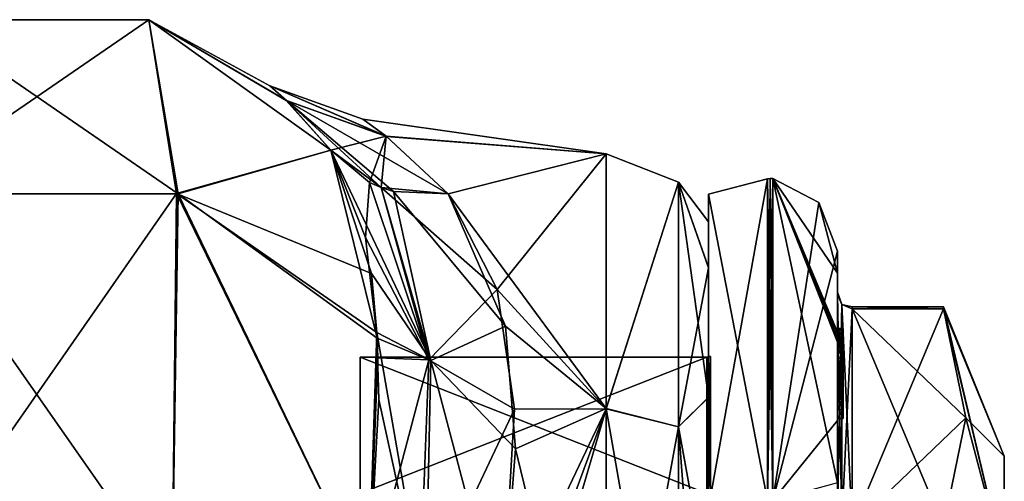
# Model space of a CAD drawing. Extents: x -23 to 1160, y -1799 to -1.
# Tile 216 of 216: x 1126 to 1160, y -16 to -1. Entities that reach past the tile are written whole.
import ezdxf

# ---------------------------------------------------------------- set-up
doc = ezdxf.new("R2010")
doc.units = 0
doc.header["$LTSCALE"] = 72.282644
for name, color, linetype in [('1751', 7, 'CONTINUOUS'), ('1752', 7, 'CONTINUOUS'), ('1754', 7, 'CONTINUOUS'), ('1757', 7, 'CONTINUOUS'), ('1758', 7, 'CONTINUOUS'), ('1759', 7, 'CONTINUOUS'), ('1802', 7, 'CONTINUOUS'), ('1803', 7, 'CONTINUOUS'), ('1804', 7, 'CONTINUOUS'), ('2585', 7, 'CONTINUOUS'), ('2590', 7, 'CONTINUOUS'), ('2591', 7, 'CONTINUOUS'), ('2592', 7, 'CONTINUOUS'), ('2593', 7, 'CONTINUOUS'), ('2594', 7, 'CONTINUOUS'), ('2595', 7, 'CONTINUOUS'), ('2596', 7, 'CONTINUOUS'), ('2597', 7, 'CONTINUOUS'), ('2598', 7, 'CONTINUOUS'), ('2599', 7, 'CONTINUOUS'), ('2600', 7, 'CONTINUOUS'), ('2603', 7, 'CONTINUOUS'), ('2604', 7, 'CONTINUOUS'), ('2605', 7, 'CONTINUOUS'), ('2606', 7, 'CONTINUOUS'), ('2608', 7, 'CONTINUOUS'), ('2662', 7, 'CONTINUOUS'), ('2663', 7, 'CONTINUOUS'), ('2664', 7, 'CONTINUOUS'), ('2665', 7, 'CONTINUOUS'), ('2666', 7, 'CONTINUOUS'), ('2667', 7, 'CONTINUOUS'), ('2668', 7, 'CONTINUOUS'), ('2669', 7, 'CONTINUOUS'), ('2671', 7, 'CONTINUOUS'), ('2672', 7, 'CONTINUOUS'), ('2678', 7, 'CONTINUOUS'), ('2679', 7, 'CONTINUOUS'), ('2680', 7, 'CONTINUOUS'), ('2681', 7, 'CONTINUOUS'), ('2682', 7, 'CONTINUOUS'), ('2683', 7, 'CONTINUOUS'), ('2684', 7, 'CONTINUOUS'), ('2767', 7, 'CONTINUOUS'), ('2773', 7, 'CONTINUOUS'), ('2775', 7, 'CONTINUOUS'), ('2776', 7, 'CONTINUOUS')]:
    doc.layers.add(name, color=color, linetype=linetype)

msp = doc.modelspace()

# ---------------------------------------------------------------- linework, layer by layer
at = {"layer": '1751', "linetype": 'CONTINUOUS'}
for points in [[(1150, -7.503, 0.009), (1150, -9.067, 7.858), (1150, -9.061, -7.844), (1150, -7.503, 0.009)], [(1150, -9.061, -7.844), (1150, -9.067, 7.858), (1150, -13.49, -14.479), (1150, -9.061, -7.844)], [(1150, -9.067, 7.858), (1150, -13.498, 14.487), (1150, -13.49, -14.479), (1150, -9.067, 7.858)], [(1150, -13.49, -14.479), (1150, -13.498, 14.487), (1150, -20.146, -18.933), (1150, -13.49, -14.479)], [(1150, -13.498, 14.487), (1150, -20.151, 18.934), (1150, -20.146, -18.933), (1150, -13.498, 14.487)]]:
    msp.add_3dface(points, dxfattribs=at)
at = {"layer": '1752', "linetype": 'CONTINUOUS'}
for points in [[(1138.192, -4, -0.031), (1138.987, -4.575, 5.222), (1146.5, -5.174, -7.414), (1138.192, -4, -0.031)], [(1138.994, -4.581, -5.25), (1138.192, -4, -0.031), (1146.5, -5.174, -7.414), (1138.994, -4.581, -5.25)], [(1138.987, -4.575, 5.222), (1141.107, -6.547, 10.759), (1146.5, -5.175, 7.417), (1138.987, -4.575, 5.222)], [(1146.5, -5.174, -7.414), (1138.987, -4.575, 5.222), (1146.5, -5.175, 7.417), (1146.5, -5.174, -7.414)], [(1141.107, -6.547, -10.759), (1138.994, -4.581, -5.25), (1146.5, -5.174, -7.414), (1141.107, -6.547, -10.759)], [(1146.5, -13.877, -19.404), (1141.107, -6.547, -10.759), (1146.5, -5.174, -7.414), (1146.5, -13.877, -19.404)], [(1141.107, -6.547, 10.759), (1142.773, -9.804, 15.65), (1146.5, -5.175, 7.417), (1141.107, -6.547, 10.759)], [(1146.5, -5.175, 7.417), (1142.773, -9.804, 15.65), (1146.5, -13.88, 19.407), (1146.5, -5.175, 7.417)], [(1143.058, -11.066, -17.007), (1141.107, -6.547, -10.759), (1146.5, -13.877, -19.404), (1143.058, -11.066, -17.007)], [(1142.773, -9.804, 15.65), (1143.365, -13.895, 19.418), (1146.5, -13.88, 19.407), (1142.773, -9.804, 15.65)], [(1143.401, -15.248, -20.332), (1143.058, -11.066, -17.007), (1146.5, -13.877, -19.404), (1143.401, -15.248, -20.332)], [(1146.5, -28, 24), (1146.5, -13.88, 19.407), (1142.347, -28, 24), (1146.5, -28, 24)], [(1142.347, -28, 24), (1146.5, -13.88, 19.407), (1142.494, -24.747, 23.779), (1142.347, -28, 24)], [(1146.5, -13.88, 19.407), (1142.92, -21.379, 23.069), (1142.494, -24.747, 23.779), (1146.5, -13.88, 19.407)], [(1143.365, -13.895, 19.418), (1142.92, -21.379, 23.069), (1146.5, -13.88, 19.407), (1143.365, -13.895, 19.418)], [(1146.5, -28, -24), (1143.401, -15.248, -20.332), (1146.5, -13.877, -19.404), (1146.5, -28, -24)], [(1142.92, -21.379, -23.069), (1143.401, -15.248, -20.332), (1146.5, -28, -24), (1142.92, -21.379, -23.069)]]:
    msp.add_3dface(points, dxfattribs=at)
at = {"layer": '1754', "linetype": 'CONTINUOUS'}
for points in [[(1146.5, -13.877, -19.404), (1146.5, -5.174, -7.414), (1148.975, -6.15, -7.1), (1146.5, -13.877, -19.404)], [(1146.5, -5.174, -7.414), (1146.5, -5.175, 7.417), (1148.975, -6.15, 7.1), (1146.5, -5.174, -7.414)], [(1146.5, -5.174, -7.414), (1148.975, -6.15, 7.1), (1148.975, -6.15, -7.1), (1146.5, -5.174, -7.414)], [(1146.5, -5.175, 7.417), (1146.5, -13.88, 19.407), (1148.975, -6.15, 7.1), (1146.5, -5.175, 7.417)], [(1146.5, -13.877, -19.404), (1148.975, -6.15, -7.1), (1148.975, -14.496, -18.587), (1146.5, -13.877, -19.404)], [(1146.5, -13.88, 19.407), (1148.975, -14.496, 18.587), (1148.975, -6.15, 7.1), (1146.5, -13.88, 19.407)], [(1150, -9.067, 7.858), (1150, -7.503, 0.009), (1148.975, -6.15, 7.1), (1150, -9.067, 7.858)], [(1148.975, -14.496, 18.587), (1150, -9.067, 7.858), (1148.975, -6.15, 7.1), (1148.975, -14.496, 18.587)], [(1150, -7.503, 0.009), (1150, -9.061, -7.844), (1148.975, -6.15, -7.1), (1150, -7.503, 0.009)], [(1148.975, -6.15, 7.1), (1150, -7.503, 0.009), (1148.975, -6.15, -7.1), (1148.975, -6.15, 7.1)], [(1150, -9.061, -7.844), (1150, -13.49, -14.479), (1148.975, -6.15, -7.1), (1150, -9.061, -7.844)], [(1148.975, -6.15, -7.1), (1150, -13.49, -14.479), (1148.975, -14.496, -18.587), (1148.975, -6.15, -7.1)], [(1150, -13.498, 14.487), (1150, -9.067, 7.858), (1148.975, -14.496, 18.587), (1150, -13.498, 14.487)], [(1150, -13.49, -14.479), (1150, -20.146, -18.933), (1148.975, -14.496, -18.587), (1150, -13.49, -14.479)], [(1150, -20.151, 18.934), (1150, -13.498, 14.487), (1148.975, -14.496, 18.587), (1150, -20.151, 18.934)], [(1146.5, -28, -24), (1146.5, -13.877, -19.404), (1148.975, -28, -22.975), (1146.5, -28, -24)], [(1148.975, -28, -22.975), (1146.5, -13.877, -19.404), (1148.975, -14.496, -18.587), (1148.975, -28, -22.975)], [(1146.5, -13.88, 19.407), (1146.5, -28, 24), (1148.975, -14.496, 18.587), (1146.5, -13.88, 19.407)], [(1146.5, -28, 24), (1148.975, -28, 22.975), (1148.975, -14.496, 18.587), (1146.5, -28, 24)], [(1148.975, -28, 22.975), (1150, -20.151, 18.934), (1148.975, -14.496, 18.587), (1148.975, -28, 22.975)], [(1150, -20.146, -18.933), (1150, -28, -20.5), (1148.975, -14.496, -18.587), (1150, -20.146, -18.933)], [(1150, -28, -20.5), (1148.975, -28, -22.975), (1148.975, -14.496, -18.587), (1150, -28, -20.5)]]:
    msp.add_3dface(points, dxfattribs=at)
at = {"layer": '1757', "linetype": 'CONTINUOUS'}
for points in [[(1123.226, -0.599, -13), (1130.874, -0.599, -13), (1122.201, -6.552, -26.452), (1123.226, -0.599, -13)], [(1122.201, -6.552, -26.452), (1130.874, -0.599, -13), (1131.824, -6.53, -26.474), (1122.201, -6.552, -26.452)], [(1130.874, -0.599, -13), (1137.091, -5.055, -13), (1131.824, -6.53, -26.474), (1130.874, -0.599, -13)], [(1131.824, -6.53, -26.474), (1137.091, -5.055, -13), (1138.485, -9.269, -19.506), (1131.824, -6.53, -26.474)], [(1122.43, -20, -32.115), (1122.201, -6.552, -26.452), (1131.824, -6.53, -26.474), (1122.43, -20, -32.115)], [(1131.67, -20, -32.115), (1122.43, -20, -32.115), (1131.824, -6.53, -26.474), (1131.67, -20, -32.115)], [(1138.386, -20.003, -25.768), (1131.67, -20, -32.115), (1131.824, -6.53, -26.474), (1138.386, -20.003, -25.768)], [(1138.386, -20.003, -25.768), (1131.824, -6.53, -26.474), (1138.665, -11.281, -21.417), (1138.386, -20.003, -25.768)], [(1138.665, -11.281, -21.417), (1131.824, -6.53, -26.474), (1138.485, -9.269, -19.506), (1138.665, -11.281, -21.417)], [(1138.386, -20.003, -25.768), (1138.665, -11.281, -21.417), (1138.729, -13.561, -23.072), (1138.386, -20.003, -25.768)]]:
    msp.add_3dface(points, dxfattribs=at)
at = {"layer": '1758', "linetype": 'CONTINUOUS'}
for points in [[(1123.225, -0.599, 13), (1130.874, -0.599, 13), (1123.226, -0.599, -13), (1123.225, -0.599, 13)], [(1123.226, -0.599, -13), (1130.874, -0.599, 13), (1130.874, -0.599, -13), (1123.226, -0.599, -13)], [(1130.874, -0.599, 13), (1137.091, -5.055, 13), (1135.571, -3.355, 6.321), (1130.874, -0.599, 13)], [(1130.874, -0.599, -13), (1130.874, -0.599, 13), (1135.571, -3.355, 6.321), (1130.874, -0.599, -13)], [(1137.091, -5.055, -13), (1130.874, -0.599, -13), (1135.575, -3.358, -6.35), (1137.091, -5.055, -13)], [(1135.575, -3.358, -6.35), (1130.874, -0.599, -13), (1135.006, -2.859, -0.034), (1135.575, -3.358, -6.35)], [(1135.006, -2.859, -0.034), (1130.874, -0.599, -13), (1135.571, -3.355, 6.321), (1135.006, -2.859, -0.034)]]:
    msp.add_3dface(points, dxfattribs=at)
at = {"layer": '1759', "linetype": 'CONTINUOUS'}
for points in [[(1122.243, -6.539, 26.464), (1131.875, -6.545, 26.459), (1123.225, -0.599, 13), (1122.243, -6.539, 26.464)], [(1123.225, -0.599, 13), (1131.875, -6.545, 26.459), (1130.874, -0.599, 13), (1123.225, -0.599, 13)], [(1130.874, -0.599, 13), (1131.875, -6.545, 26.459), (1137.091, -5.055, 13), (1130.874, -0.599, 13)], [(1131.875, -6.545, 26.459), (1138.675, -11.469, 21.573), (1137.091, -5.055, 13), (1131.875, -6.545, 26.459)], [(1137.091, -5.055, 13), (1138.675, -11.469, 21.573), (1138.281, -8.036, 18.056), (1137.091, -5.055, 13)], [(1122.429, -20, 32.115), (1131.67, -20, 32.115), (1122.243, -6.539, 26.464), (1122.429, -20, 32.115)], [(1122.243, -6.539, 26.464), (1131.67, -20, 32.115), (1131.875, -6.545, 26.459), (1122.243, -6.539, 26.464)], [(1131.67, -20, 32.115), (1138.386, -20.004, 25.768), (1131.875, -6.545, 26.459), (1131.67, -20, 32.115)], [(1131.875, -6.545, 26.459), (1138.386, -20.004, 25.768), (1138.675, -11.469, 21.573), (1131.875, -6.545, 26.459)], [(1138.675, -11.469, 21.573), (1138.386, -20.004, 25.768), (1138.704, -12.137, 22.093), (1138.675, -11.469, 21.573)]]:
    msp.add_3dface(points, dxfattribs=at)
at = {"layer": '1802', "linetype": 'CONTINUOUS'}
for points in [[(1138.485, -9.269, -19.506), (1137.091, -5.055, -13), (1140.506, -12.234, -19.195), (1138.485, -9.269, -19.506)], [(1137.091, -5.055, -13), (1138.813, -6.331, -11.72), (1140.506, -12.234, -19.195), (1137.091, -5.055, -13)], [(1138.813, -6.331, -11.72), (1139.234, -6.462, -11.497), (1140.506, -12.234, -19.195), (1138.813, -6.331, -11.72)], [(1141.107, -6.547, -10.759), (1143.058, -11.066, -17.007), (1139.234, -6.462, -11.497), (1141.107, -6.547, -10.759)], [(1139.234, -6.462, -11.497), (1143.058, -11.066, -17.007), (1140.506, -12.234, -19.195), (1139.234, -6.462, -11.497)], [(1138.665, -11.281, -21.417), (1138.485, -9.269, -19.506), (1140.506, -12.234, -19.195), (1138.665, -11.281, -21.417)], [(1143.058, -11.066, -17.007), (1143.401, -15.248, -20.332), (1140.506, -12.234, -19.195), (1143.058, -11.066, -17.007)], [(1138.729, -13.561, -23.072), (1138.665, -11.281, -21.417), (1140.327, -20.856, -23.687), (1138.729, -13.561, -23.072)], [(1138.665, -11.281, -21.417), (1140.506, -12.234, -19.195), (1140.327, -20.856, -23.687), (1138.665, -11.281, -21.417)], [(1140.506, -12.234, -19.195), (1142.92, -21.379, -23.069), (1140.327, -20.856, -23.687), (1140.506, -12.234, -19.195)], [(1143.401, -15.248, -20.332), (1142.92, -21.379, -23.069), (1140.506, -12.234, -19.195), (1143.401, -15.248, -20.332)], [(1138.386, -20.003, -25.768), (1138.729, -13.561, -23.072), (1140.327, -20.856, -23.687), (1138.386, -20.003, -25.768)]]:
    msp.add_3dface(points, dxfattribs=at)
at = {"layer": '1803', "linetype": 'CONTINUOUS'}
for points in [[(1138.987, -4.575, 5.222), (1138.192, -4, -0.031), (1135.006, -2.859, -0.034), (1138.987, -4.575, 5.222)], [(1138.987, -4.575, 5.222), (1135.006, -2.859, -0.034), (1135.571, -3.355, 6.321), (1138.987, -4.575, 5.222)], [(1138.192, -4, -0.031), (1138.994, -4.581, -5.25), (1135.006, -2.859, -0.034), (1138.192, -4, -0.031)], [(1138.994, -4.581, -5.25), (1135.575, -3.358, -6.35), (1135.006, -2.859, -0.034), (1138.994, -4.581, -5.25)], [(1137.091, -5.055, 13), (1138.987, -4.575, 5.222), (1135.571, -3.355, 6.321), (1137.091, -5.055, 13)], [(1138.994, -4.581, -5.25), (1141.107, -6.547, -10.759), (1135.575, -3.358, -6.35), (1138.994, -4.581, -5.25)], [(1135.575, -3.358, -6.35), (1141.107, -6.547, -10.759), (1139.234, -6.462, -11.497), (1135.575, -3.358, -6.35)], [(1137.091, -5.055, -13), (1135.575, -3.358, -6.35), (1138.813, -6.331, -11.72), (1137.091, -5.055, -13)], [(1138.813, -6.331, -11.72), (1135.575, -3.358, -6.35), (1139.234, -6.462, -11.497), (1138.813, -6.331, -11.72)], [(1138.987, -4.575, 5.222), (1137.091, -5.055, 13), (1138.415, -6.159, 11.954), (1138.987, -4.575, 5.222)], [(1138.987, -4.575, 5.222), (1138.415, -6.159, 11.954), (1138.813, -6.331, 11.72), (1138.987, -4.575, 5.222)], [(1141.107, -6.547, 10.759), (1138.987, -4.575, 5.222), (1138.813, -6.331, 11.72), (1141.107, -6.547, 10.759)]]:
    msp.add_3dface(points, dxfattribs=at)
at = {"layer": '1804', "linetype": 'CONTINUOUS'}
for points in [[(1137.091, -5.055, 13), (1138.281, -8.036, 18.056), (1138.415, -6.159, 11.954), (1137.091, -5.055, 13)], [(1138.281, -8.036, 18.056), (1140.443, -12.213, 19.233), (1138.415, -6.159, 11.954), (1138.281, -8.036, 18.056)], [(1138.415, -6.159, 11.954), (1140.443, -12.213, 19.233), (1138.813, -6.331, 11.72), (1138.415, -6.159, 11.954)], [(1142.773, -9.804, 15.65), (1141.107, -6.547, 10.759), (1138.813, -6.331, 11.72), (1142.773, -9.804, 15.65)], [(1140.443, -12.213, 19.233), (1142.773, -9.804, 15.65), (1138.813, -6.331, 11.72), (1140.443, -12.213, 19.233)], [(1138.281, -8.036, 18.056), (1138.675, -11.469, 21.573), (1140.443, -12.213, 19.233), (1138.281, -8.036, 18.056)], [(1143.365, -13.895, 19.418), (1142.773, -9.804, 15.65), (1140.443, -12.213, 19.233), (1143.365, -13.895, 19.418)], [(1138.675, -11.469, 21.573), (1138.704, -12.137, 22.093), (1140.443, -12.213, 19.233), (1138.675, -11.469, 21.573)], [(1138.704, -12.137, 22.093), (1138.386, -20.004, 25.768), (1140.443, -12.213, 19.233), (1138.704, -12.137, 22.093)], [(1138.386, -20.004, 25.768), (1140.107, -20.789, 23.818), (1140.443, -12.213, 19.233), (1138.386, -20.004, 25.768)], [(1140.107, -20.789, 23.818), (1143.365, -13.895, 19.418), (1140.443, -12.213, 19.233), (1140.107, -20.789, 23.818)], [(1142.92, -21.379, 23.069), (1143.365, -13.895, 19.418), (1140.107, -20.789, 23.818), (1142.92, -21.379, 23.069)]]:
    msp.add_3dface(points, dxfattribs=at)
at = {"layer": '2585', "linetype": 'CONTINUOUS'}
for points in [[(1160.1, -19.55), (1160.1, -27.999, -8.45), (1160.1, -15.5), (1160.1, -19.55)], [(1160.1, -19.161, 8.839), (1160.1, -19.55), (1160.1, -15.5), (1160.1, -19.161, 8.839)], [(1160.1, -15.5), (1160.1, -27.999, -8.45), (1160.1, -19.161, -8.839), (1160.1, -15.5)]]:
    msp.add_3dface(points, dxfattribs=at)
at = {"layer": '2590', "linetype": 'CONTINUOUS'}
for points in [[(1154.9, -17.907, -14.418), (1154.9, -10.467, -1.532), (1158.023, -17.907, -14.418), (1154.9, -17.907, -14.418)], [(1158.023, -17.907, -14.418), (1154.9, -10.467, -1.532), (1158.786, -14.187, -7.975), (1158.023, -17.907, -14.418)], [(1158.786, -14.187, -7.975), (1154.9, -10.467, -1.532), (1158.023, -10.467, -1.532), (1158.786, -14.187, -7.975)]]:
    msp.add_3dface(points, dxfattribs=at)
at = {"layer": '2591', "linetype": 'CONTINUOUS'}
for points in [[(1154.9, -10.467, 1.532), (1154.9, -17.907, 14.418), (1158.023, -10.467, 1.532), (1154.9, -10.467, 1.532)], [(1158.023, -10.467, 1.532), (1154.9, -17.907, 14.418), (1158.786, -14.187, 7.975), (1158.023, -10.467, 1.532)], [(1158.786, -14.187, 7.975), (1154.9, -17.907, 14.418), (1158.023, -17.907, 14.418), (1158.786, -14.187, 7.975)]]:
    msp.add_3dface(points, dxfattribs=at)
at = {"layer": '2592', "linetype": 'CONTINUOUS'}
for points in [[(1154.4, -8.5), (1154.4, -14.278, 13.855), (1154.4, -9.979, 1.686), (1154.4, -8.5)], [(1154.4, -9.257, -5.382), (1154.4, -8.5), (1154.4, -9.979, 1.686), (1154.4, -9.257, -5.382)], [(1154.4, -11.268, -10.015), (1154.4, -9.257, -5.382), (1154.4, -11.133, -9.552), (1154.4, -11.268, -10.015)], [(1154.4, -11.133, -9.552), (1154.4, -9.257, -5.382), (1154.4, -9.979, -1.686), (1154.4, -11.133, -9.552)], [(1154.4, -9.979, -1.686), (1154.4, -9.257, -5.382), (1154.4, -9.9, 0.012), (1154.4, -9.979, -1.686)], [(1154.4, -9.9, 0.012), (1154.4, -9.257, -5.382), (1154.4, -9.979, 1.686), (1154.4, -9.9, 0.012)], [(1154.4, -13.915, -8.604), (1154.4, -13.561, -8.194), (1154.4, -9.979, -1.686), (1154.4, -13.915, -8.604)], [(1154.4, -17.529, -14.764), (1154.4, -13.915, -8.604), (1154.4, -9.979, -1.686), (1154.4, -17.529, -14.764)], [(1154.4, -9.979, 1.686), (1154.4, -14.278, 13.855), (1154.4, -17.529, 14.764), (1154.4, -9.979, 1.686)], [(1154.4, -11.187, -9.097), (1154.4, -11.133, -9.552), (1154.4, -9.979, -1.686), (1154.4, -11.187, -9.097)], [(1154.4, -11.454, -8.634), (1154.4, -11.187, -9.097), (1154.4, -9.979, -1.686), (1154.4, -11.454, -8.634)], [(1154.4, -11.966, -8.23), (1154.4, -11.454, -8.634), (1154.4, -9.979, -1.686), (1154.4, -11.966, -8.23)], [(1154.4, -12.563, -7.993), (1154.4, -11.966, -8.23), (1154.4, -9.979, -1.686), (1154.4, -12.563, -7.993)], [(1154.4, -13.095, -7.988), (1154.4, -12.563, -7.993), (1154.4, -9.979, -1.686), (1154.4, -13.095, -7.988)], [(1154.4, -13.561, -8.194), (1154.4, -13.095, -7.988), (1154.4, -9.979, -1.686), (1154.4, -13.561, -8.194)], [(1154.4, -11.454, -9.579), (1154.4, -11.514, -9.204), (1154.4, -11.578, -9.948), (1154.4, -11.454, -9.579)], [(1154.4, -11.514, -9.204), (1154.4, -11.747, -8.855), (1154.4, -11.578, -9.948), (1154.4, -11.514, -9.204)], [(1154.4, -11.747, -8.855), (1154.4, -11.701, -10.162), (1154.4, -11.578, -9.948), (1154.4, -11.747, -8.855)], [(1154.4, -11.635, -10.603), (1154.4, -14.211, -9.116), (1154.4, -16.414, -15.685), (1154.4, -11.635, -10.603)], [(1154.4, -13.773, -8.966), (1154.4, -11.701, -10.162), (1154.4, -13.65, -8.752), (1154.4, -13.773, -8.966)], [(1154.4, -13.65, -8.752), (1154.4, -11.701, -10.162), (1154.4, -13.385, -8.46), (1154.4, -13.65, -8.752)], [(1154.4, -13.385, -8.46), (1154.4, -11.701, -10.162), (1154.4, -13.035, -8.329), (1154.4, -13.385, -8.46)], [(1154.4, -13.035, -8.329), (1154.4, -11.701, -10.162), (1154.4, -12.616, -8.356), (1154.4, -13.035, -8.329)], [(1154.4, -12.616, -8.356), (1154.4, -11.701, -10.162), (1154.4, -12.151, -8.55), (1154.4, -12.616, -8.356)], [(1154.4, -12.151, -8.55), (1154.4, -11.701, -10.162), (1154.4, -11.747, -8.855), (1154.4, -12.151, -8.55)], [(1154.4, -14.211, -9.116), (1154.4, -13.915, -8.604), (1154.4, -17.529, -14.764), (1154.4, -14.211, -9.116)], [(1154.4, -16.414, -15.685), (1154.4, -14.211, -9.116), (1154.4, -17.529, -14.764), (1154.4, -16.414, -15.685)], [(1154.4, -14.278, 13.855), (1154.4, -20.48, 17.992), (1154.4, -17.529, 14.764), (1154.4, -14.278, 13.855)]]:
    msp.add_3dface(points, dxfattribs=at)
at = {"layer": '2593', "linetype": 'CONTINUOUS'}
for points in [[(1150, -12.098), (1150, -16.756, 11.244), (1150, -6.556), (1150, -12.098)], [(1150, -6.556), (1150, -16.756, 11.244), (1150, -17.279, 18.571), (1150, -6.556)], [(1150, -17.279, -18.571), (1150, -12.098), (1150, -6.556), (1150, -17.279, -18.571)], [(1150, -16.756, -11.244), (1150, -12.098), (1150, -17.279, -18.571), (1150, -16.756, -11.244)]]:
    msp.add_3dface(points, dxfattribs=at)
at = {"layer": '2594', "linetype": 'CONTINUOUS'}
for points in [[(1138.1, -12.115), (1138.1, -16.768, -11.232), (1138.1, -43.885), (1138.1, -12.115)], [(1138.1, -12.115), (1138.1, -43.885), (1138.1, -39.232, 11.232), (1138.1, -12.115)], [(1138.1, -12.115), (1138.1, -39.232, 11.232), (1138.1, -16.768, 11.232), (1138.1, -12.115)]]:
    msp.add_3dface(points, dxfattribs=at)
at = {"layer": '2595', "linetype": 'CONTINUOUS'}
for points in [[(1138.1, -16.768, -11.232), (1138.1, -12.115), (1149.934, -16.768, -11.232), (1138.1, -16.768, -11.232)], [(1149.934, -16.768, -11.232), (1138.1, -12.115), (1149.934, -12.115), (1149.934, -16.768, -11.232)]]:
    msp.add_3dface(points, dxfattribs=at)
at = {"layer": '2596', "linetype": 'CONTINUOUS'}
for points in [[(1149.934, -12.115), (1138.1, -12.115), (1138.1, -16.768, 11.232), (1149.934, -12.115)], [(1149.934, -12.115), (1138.1, -16.768, 11.232), (1149.934, -16.768, 11.232), (1149.934, -12.115)]]:
    msp.add_3dface(points, dxfattribs=at)
at = {"layer": '2597', "linetype": 'CONTINUOUS'}
for points in [[(1152.195, -6.017), (1152.195, -17.009, 19.037), (1153.769, -6.84), (1152.195, -6.017)], [(1152.195, -17.009, 19.037), (1154.4, -8.5), (1153.769, -6.84), (1152.195, -17.009, 19.037)], [(1154.4, -14.278, 13.855), (1154.4, -8.5), (1152.195, -17.009, 19.037), (1154.4, -14.278, 13.855)], [(1154.4, -20.48, 17.992), (1154.4, -14.278, 13.855), (1152.195, -17.009, 19.037), (1154.4, -20.48, 17.992)]]:
    msp.add_3dface(points, dxfattribs=at)
at = {"layer": '2598', "linetype": 'CONTINUOUS'}
for points in [[(1152.195, -6.017), (1154.4, -16.414, -15.685), (1152.195, -17.009, -19.037), (1152.195, -6.017)], [(1154.4, -16.414, -15.685), (1152.195, -6.017), (1154.4, -11.613, -10.616), (1154.4, -16.414, -15.685)], [(1154.4, -9.257, -5.382), (1154.4, -11.268, -10.015), (1152.195, -6.017), (1154.4, -9.257, -5.382)], [(1154.4, -9.257, -5.382), (1152.195, -6.017), (1153.769, -6.84), (1154.4, -9.257, -5.382)], [(1152.195, -6.017), (1154.4, -11.268, -10.015), (1154.4, -11.288, -10.053), (1152.195, -6.017)], [(1154.4, -11.31, -10.091), (1152.195, -6.017), (1154.4, -11.288, -10.053), (1154.4, -11.31, -10.091)], [(1152.195, -6.017), (1154.4, -11.31, -10.091), (1154.4, -11.461, -10.354), (1152.195, -6.017)], [(1154.4, -11.613, -10.616), (1152.195, -6.017), (1154.4, -11.461, -10.354), (1154.4, -11.613, -10.616)], [(1154.4, -8.5), (1154.4, -9.257, -5.382), (1153.769, -6.84), (1154.4, -8.5)], [(1154.4, -11.624, -10.61), (1154.4, -16.414, -15.685), (1154.4, -11.613, -10.616), (1154.4, -11.624, -10.61)], [(1154.4, -11.635, -10.603), (1154.4, -16.414, -15.685), (1154.4, -11.624, -10.61), (1154.4, -11.635, -10.603)]]:
    msp.add_3dface(points, dxfattribs=at)
at = {"layer": '2599', "linetype": 'CONTINUOUS'}
for points in [[(1152.009, -17.015, -19.026), (1150, -6.556), (1152.009, -6.03, 0), (1152.009, -17.015, -19.026)], [(1150, -17.279, -18.571), (1150, -6.556), (1152.009, -17.015, -19.026), (1150, -17.279, -18.571)]]:
    msp.add_3dface(points, dxfattribs=at)
at = {"layer": '2600', "linetype": 'CONTINUOUS'}
for points in [[(1150, -6.556), (1150, -17.279, 18.571), (1152.009, -6.03, 0), (1150, -6.556)], [(1152.009, -6.03, 0), (1150, -17.279, 18.571), (1152.009, -17.015, 19.026), (1152.009, -6.03, 0)]]:
    msp.add_3dface(points, dxfattribs=at)
at = {"layer": '2603', "linetype": 'CONTINUOUS'}
for points in [[(1149.934, -16.768, 11.232), (1150.064, -12.098), (1149.999, -12.111), (1149.934, -16.768, 11.232)], [(1150.064, -12.098), (1149.934, -16.768, 11.232), (1150.064, -16.756, 11.244), (1150.064, -12.098)], [(1149.934, -12.115), (1149.934, -16.768, 11.232), (1149.999, -12.111), (1149.934, -12.115)]]:
    msp.add_3dface(points, dxfattribs=at)
at = {"layer": '2604', "linetype": 'CONTINUOUS'}
for points in [[(1149.999, -12.111), (1150.064, -12.098), (1150.064, -16.756, -11.244), (1149.999, -12.111)], [(1149.934, -12.115), (1149.999, -12.111), (1150.064, -16.756, -11.244), (1149.934, -12.115)], [(1149.934, -16.768, -11.232), (1149.934, -12.115), (1150.064, -16.756, -11.244), (1149.934, -16.768, -11.232)]]:
    msp.add_3dface(points, dxfattribs=at)
at = {"layer": '2605', "linetype": 'CONTINUOUS'}
for points in [[(1152.009, -17.015, 19.026), (1152.195, -6.017), (1152.102, -6.015, 0), (1152.009, -17.015, 19.026)], [(1152.009, -6.03, 0), (1152.009, -17.015, 19.026), (1152.102, -6.015, 0), (1152.009, -6.03, 0)], [(1152.195, -17.009, 19.037), (1152.195, -6.017), (1152.009, -17.015, 19.026), (1152.195, -17.009, 19.037)]]:
    msp.add_3dface(points, dxfattribs=at)
at = {"layer": '2606', "linetype": 'CONTINUOUS'}
for points in [[(1152.195, -17.009, -19.037), (1152.009, -6.03, 0), (1152.102, -6.015, 0), (1152.195, -17.009, -19.037)], [(1152.195, -17.009, -19.037), (1152.009, -17.015, -19.026), (1152.009, -6.03, 0), (1152.195, -17.009, -19.037)], [(1152.195, -6.017), (1152.195, -17.009, -19.037), (1152.102, -6.015, 0), (1152.195, -6.017)]]:
    msp.add_3dface(points, dxfattribs=at)
at = {"layer": '2608', "linetype": 'CONTINUOUS'}
for points in [[(1160.1, -15.5), (1160.1, -19.161, -8.839), (1158.023, -10.4), (1160.1, -15.5)], [(1158.023, -10.467, 1.532), (1160.1, -15.5), (1158.023, -10.4), (1158.023, -10.467, 1.532)], [(1160.1, -19.161, -8.839), (1158.023, -10.467, -1.532), (1158.023, -10.4), (1160.1, -19.161, -8.839)], [(1160.1, -15.5), (1158.023, -10.467, 1.532), (1158.786, -14.187, 7.975), (1160.1, -15.5)], [(1160.1, -19.161, -8.839), (1158.786, -14.187, -7.975), (1158.023, -10.467, -1.532), (1160.1, -19.161, -8.839)], [(1160.1, -19.161, 8.839), (1158.786, -14.187, 7.975), (1158.023, -17.907, 14.418), (1160.1, -19.161, 8.839)], [(1160.1, -19.161, -8.839), (1158.023, -17.907, -14.418), (1158.786, -14.187, -7.975), (1160.1, -19.161, -8.839)], [(1160.1, -19.161, 8.839), (1160.1, -15.5), (1158.786, -14.187, 7.975), (1160.1, -19.161, 8.839)]]:
    msp.add_3dface(points, dxfattribs=at)
at = {"layer": '2662', "linetype": 'CONTINUOUS'}
for points in [[(1154.6, -11.136, -9.59), (1154.6, -11.187, -9.097), (1154.6, -11.578, -9.948), (1154.6, -11.136, -9.59)], [(1154.6, -11.136, -9.59), (1154.6, -11.613, -10.616), (1154.6, -11.31, -10.091), (1154.6, -11.136, -9.59)], [(1154.6, -11.613, -10.616), (1154.6, -11.136, -9.59), (1154.6, -11.578, -9.948), (1154.6, -11.613, -10.616)], [(1154.6, -11.453, -9.57), (1154.6, -11.187, -9.097), (1154.6, -11.514, -9.204), (1154.6, -11.453, -9.57)], [(1154.6, -11.578, -9.948), (1154.6, -11.187, -9.097), (1154.6, -11.453, -9.57), (1154.6, -11.578, -9.948)], [(1154.6, -11.187, -9.097), (1154.6, -11.431, -8.659), (1154.6, -11.514, -9.204), (1154.6, -11.187, -9.097)], [(1154.6, -11.514, -9.204), (1154.6, -11.431, -8.659), (1154.6, -11.724, -8.879), (1154.6, -11.514, -9.204)], [(1154.6, -11.431, -8.659), (1154.6, -11.966, -8.23), (1154.6, -11.724, -8.879), (1154.6, -11.431, -8.659)], [(1154.6, -11.701, -10.162), (1154.6, -11.613, -10.616), (1154.6, -11.578, -9.948), (1154.6, -11.701, -10.162)], [(1154.6, -14.211, -9.116), (1154.6, -11.613, -10.616), (1154.6, -13.773, -8.966), (1154.6, -14.211, -9.116)], [(1154.6, -11.613, -10.616), (1154.6, -11.701, -10.162), (1154.6, -13.773, -8.966), (1154.6, -11.613, -10.616)], [(1154.6, -11.724, -8.879), (1154.6, -11.966, -8.23), (1154.6, -12.151, -8.55), (1154.6, -11.724, -8.879)], [(1154.6, -11.966, -8.23), (1154.6, -12.59, -7.986), (1154.6, -12.151, -8.55), (1154.6, -11.966, -8.23)], [(1154.6, -12.151, -8.55), (1154.6, -12.59, -7.986), (1154.6, -12.646, -8.348), (1154.6, -12.151, -8.55)], [(1154.6, -12.646, -8.348), (1154.6, -12.59, -7.986), (1154.6, -13.035, -8.329), (1154.6, -12.646, -8.348)], [(1154.6, -12.59, -7.986), (1154.6, -13.095, -7.988), (1154.6, -13.035, -8.329), (1154.6, -12.59, -7.986)], [(1154.6, -13.035, -8.329), (1154.6, -13.095, -7.988), (1154.6, -13.386, -8.46), (1154.6, -13.035, -8.329)], [(1154.6, -13.095, -7.988), (1154.6, -13.553, -8.187), (1154.6, -13.386, -8.46), (1154.6, -13.095, -7.988)], [(1154.6, -13.386, -8.46), (1154.6, -13.553, -8.187), (1154.6, -13.65, -8.752), (1154.6, -13.386, -8.46)], [(1154.6, -13.553, -8.187), (1154.6, -13.915, -8.604), (1154.6, -13.773, -8.966), (1154.6, -13.553, -8.187)], [(1154.6, -13.65, -8.752), (1154.6, -13.553, -8.187), (1154.6, -13.773, -8.966), (1154.6, -13.65, -8.752)], [(1154.6, -13.915, -8.604), (1154.6, -14.211, -9.116), (1154.6, -13.773, -8.966), (1154.6, -13.915, -8.604)]]:
    msp.add_3dface(points, dxfattribs=at)
at = {"layer": '2663', "linetype": 'CONTINUOUS'}
for points in [[(1154.4, -13.915, -8.604), (1154.4, -14.211, -9.116), (1154.6, -13.915, -8.604), (1154.4, -13.915, -8.604)], [(1154.4, -14.211, -9.116), (1154.6, -14.211, -9.116), (1154.6, -13.915, -8.604), (1154.4, -14.211, -9.116)]]:
    msp.add_3dface(points, dxfattribs=at)
at = {"layer": '2664', "linetype": 'CONTINUOUS'}
for points in [[(1154.4, -13.095, -7.988), (1154.4, -13.561, -8.194), (1154.6, -13.095, -7.988), (1154.4, -13.095, -7.988)], [(1154.4, -13.561, -8.194), (1154.6, -13.553, -8.187), (1154.6, -13.095, -7.988), (1154.4, -13.561, -8.194)], [(1154.4, -13.561, -8.194), (1154.4, -13.915, -8.604), (1154.6, -13.553, -8.187), (1154.4, -13.561, -8.194)], [(1154.4, -13.915, -8.604), (1154.6, -13.915, -8.604), (1154.6, -13.553, -8.187), (1154.4, -13.915, -8.604)]]:
    msp.add_3dface(points, dxfattribs=at)
at = {"layer": '2665', "linetype": 'CONTINUOUS'}
for points in [[(1154.4, -11.966, -8.23), (1154.4, -12.563, -7.993), (1154.6, -11.966, -8.23), (1154.4, -11.966, -8.23)], [(1154.4, -12.563, -7.993), (1154.6, -12.59, -7.986), (1154.6, -11.966, -8.23), (1154.4, -12.563, -7.993)], [(1154.4, -12.563, -7.993), (1154.4, -13.095, -7.988), (1154.6, -12.59, -7.986), (1154.4, -12.563, -7.993)], [(1154.4, -13.095, -7.988), (1154.6, -13.095, -7.988), (1154.6, -12.59, -7.986), (1154.4, -13.095, -7.988)]]:
    msp.add_3dface(points, dxfattribs=at)
at = {"layer": '2666', "linetype": 'CONTINUOUS'}
for points in [[(1154.4, -11.187, -9.097), (1154.4, -11.454, -8.634), (1154.6, -11.187, -9.097), (1154.4, -11.187, -9.097)], [(1154.4, -11.454, -8.634), (1154.6, -11.431, -8.659), (1154.6, -11.187, -9.097), (1154.4, -11.454, -8.634)], [(1154.4, -11.454, -8.634), (1154.4, -11.966, -8.23), (1154.6, -11.431, -8.659), (1154.4, -11.454, -8.634)], [(1154.4, -11.966, -8.23), (1154.6, -11.966, -8.23), (1154.6, -11.431, -8.659), (1154.4, -11.966, -8.23)]]:
    msp.add_3dface(points, dxfattribs=at)
at = {"layer": '2667', "linetype": 'CONTINUOUS'}
for points in [[(1154.4, -11.268, -10.015), (1154.4, -11.133, -9.552), (1154.6, -11.136, -9.59), (1154.4, -11.268, -10.015)], [(1154.4, -11.133, -9.552), (1154.4, -11.187, -9.097), (1154.6, -11.136, -9.59), (1154.4, -11.133, -9.552)], [(1154.4, -11.268, -10.015), (1154.6, -11.136, -9.59), (1154.6, -11.31, -10.091), (1154.4, -11.268, -10.015)], [(1154.4, -11.187, -9.097), (1154.6, -11.187, -9.097), (1154.6, -11.136, -9.59), (1154.4, -11.187, -9.097)], [(1154.4, -11.288, -10.053), (1154.4, -11.268, -10.015), (1154.6, -11.31, -10.091), (1154.4, -11.288, -10.053)], [(1154.4, -11.31, -10.091), (1154.4, -11.288, -10.053), (1154.6, -11.31, -10.091), (1154.4, -11.31, -10.091)]]:
    msp.add_3dface(points, dxfattribs=at)
at = {"layer": '2668', "linetype": 'CONTINUOUS'}
for points in [[(1154.4, -11.461, -10.354), (1154.4, -11.31, -10.091), (1154.6, -11.613, -10.616), (1154.4, -11.461, -10.354)], [(1154.6, -11.613, -10.616), (1154.4, -11.31, -10.091), (1154.6, -11.31, -10.091), (1154.6, -11.613, -10.616)], [(1154.4, -11.613, -10.616), (1154.4, -11.461, -10.354), (1154.6, -11.613, -10.616), (1154.4, -11.613, -10.616)]]:
    msp.add_3dface(points, dxfattribs=at)
at = {"layer": '2669', "linetype": 'CONTINUOUS'}
for points in [[(1154.4, -11.624, -10.61), (1154.4, -11.613, -10.616), (1154.6, -14.211, -9.116), (1154.4, -11.624, -10.61)], [(1154.4, -11.613, -10.616), (1154.6, -11.613, -10.616), (1154.6, -14.211, -9.116), (1154.4, -11.613, -10.616)], [(1154.4, -11.635, -10.603), (1154.4, -11.624, -10.61), (1154.6, -14.211, -9.116), (1154.4, -11.635, -10.603)], [(1154.4, -14.211, -9.116), (1154.4, -11.635, -10.603), (1154.6, -14.211, -9.116), (1154.4, -14.211, -9.116)]]:
    msp.add_3dface(points, dxfattribs=at)
at = {"layer": '2671', "linetype": 'CONTINUOUS'}
for points in [[(1154.4, -17.529, -14.764), (1154.4, -9.979, -1.686), (1154.549, -10.326, -1.576), (1154.4, -17.529, -14.764)], [(1154.4, -17.529, -14.764), (1154.549, -10.326, -1.576), (1154.549, -17.798, -14.518), (1154.4, -17.529, -14.764)], [(1154.549, -10.326, -1.576), (1154.9, -10.467, -1.532), (1154.549, -17.798, -14.518), (1154.549, -10.326, -1.576)], [(1154.9, -10.467, -1.532), (1154.9, -17.907, -14.418), (1154.549, -17.798, -14.518), (1154.9, -10.467, -1.532)]]:
    msp.add_3dface(points, dxfattribs=at)
at = {"layer": '2672', "linetype": 'CONTINUOUS'}
for points in [[(1154.4, -9.979, 1.686), (1154.4, -17.529, 14.764), (1154.549, -17.798, 14.518), (1154.4, -9.979, 1.686)], [(1154.4, -9.979, 1.686), (1154.549, -17.798, 14.518), (1154.549, -10.326, 1.576), (1154.4, -9.979, 1.686)], [(1154.9, -17.907, 14.418), (1154.9, -10.467, 1.532), (1154.549, -10.326, 1.576), (1154.9, -17.907, 14.418)], [(1154.549, -17.798, 14.518), (1154.9, -17.907, 14.418), (1154.549, -10.326, 1.576), (1154.549, -17.798, 14.518)]]:
    msp.add_3dface(points, dxfattribs=at)
at = {"layer": '2678', "linetype": 'CONTINUOUS'}
for points in [[(1154.4, -11.701, -10.162), (1154.4, -13.773, -8.966), (1154.6, -11.701, -10.162), (1154.4, -11.701, -10.162)], [(1154.6, -11.701, -10.162), (1154.4, -13.773, -8.966), (1154.6, -13.773, -8.966), (1154.6, -11.701, -10.162)]]:
    msp.add_3dface(points, dxfattribs=at)
at = {"layer": '2679', "linetype": 'CONTINUOUS'}
for points in [[(1154.4, -13.773, -8.966), (1154.4, -13.65, -8.752), (1154.6, -13.773, -8.966), (1154.4, -13.773, -8.966)], [(1154.4, -13.65, -8.752), (1154.6, -13.65, -8.752), (1154.6, -13.773, -8.966), (1154.4, -13.65, -8.752)]]:
    msp.add_3dface(points, dxfattribs=at)
at = {"layer": '2680', "linetype": 'CONTINUOUS'}
for points in [[(1154.4, -13.385, -8.46), (1154.4, -13.035, -8.329), (1154.6, -13.386, -8.46), (1154.4, -13.385, -8.46)], [(1154.4, -13.035, -8.329), (1154.6, -13.035, -8.329), (1154.6, -13.386, -8.46), (1154.4, -13.035, -8.329)], [(1154.4, -13.65, -8.752), (1154.4, -13.385, -8.46), (1154.6, -13.65, -8.752), (1154.4, -13.65, -8.752)], [(1154.4, -13.385, -8.46), (1154.6, -13.386, -8.46), (1154.6, -13.65, -8.752), (1154.4, -13.385, -8.46)]]:
    msp.add_3dface(points, dxfattribs=at)
at = {"layer": '2681', "linetype": 'CONTINUOUS'}
for points in [[(1154.4, -12.616, -8.356), (1154.4, -12.151, -8.55), (1154.6, -12.646, -8.348), (1154.4, -12.616, -8.356)], [(1154.4, -12.151, -8.55), (1154.6, -12.151, -8.55), (1154.6, -12.646, -8.348), (1154.4, -12.151, -8.55)], [(1154.4, -13.035, -8.329), (1154.4, -12.616, -8.356), (1154.6, -13.035, -8.329), (1154.4, -13.035, -8.329)], [(1154.4, -12.616, -8.356), (1154.6, -12.646, -8.348), (1154.6, -13.035, -8.329), (1154.4, -12.616, -8.356)]]:
    msp.add_3dface(points, dxfattribs=at)
at = {"layer": '2682', "linetype": 'CONTINUOUS'}
for points in [[(1154.4, -11.747, -8.855), (1154.4, -11.514, -9.204), (1154.6, -11.724, -8.879), (1154.4, -11.747, -8.855)], [(1154.4, -11.514, -9.204), (1154.6, -11.514, -9.204), (1154.6, -11.724, -8.879), (1154.4, -11.514, -9.204)], [(1154.4, -11.747, -8.855), (1154.6, -11.724, -8.879), (1154.6, -12.151, -8.55), (1154.4, -11.747, -8.855)], [(1154.4, -12.151, -8.55), (1154.4, -11.747, -8.855), (1154.6, -12.151, -8.55), (1154.4, -12.151, -8.55)]]:
    msp.add_3dface(points, dxfattribs=at)
at = {"layer": '2683', "linetype": 'CONTINUOUS'}
for points in [[(1154.4, -11.454, -9.579), (1154.4, -11.578, -9.948), (1154.6, -11.453, -9.57), (1154.4, -11.454, -9.579)], [(1154.4, -11.454, -9.579), (1154.6, -11.453, -9.57), (1154.6, -11.514, -9.204), (1154.4, -11.454, -9.579)], [(1154.4, -11.578, -9.948), (1154.6, -11.578, -9.948), (1154.6, -11.453, -9.57), (1154.4, -11.578, -9.948)], [(1154.4, -11.514, -9.204), (1154.4, -11.454, -9.579), (1154.6, -11.514, -9.204), (1154.4, -11.514, -9.204)]]:
    msp.add_3dface(points, dxfattribs=at)
at = {"layer": '2684', "linetype": 'CONTINUOUS'}
for points in [[(1154.4, -11.578, -9.948), (1154.4, -11.701, -10.162), (1154.6, -11.578, -9.948), (1154.4, -11.578, -9.948)], [(1154.4, -11.701, -10.162), (1154.6, -11.701, -10.162), (1154.6, -11.578, -9.948), (1154.4, -11.701, -10.162)]]:
    msp.add_3dface(points, dxfattribs=at)
at = {"layer": '2767', "linetype": 'CONTINUOUS'}
for points in [[(1158.023, -10.467, -1.532), (1154.9, -10.467, -1.532), (1154.9, -10.4, 0.01), (1158.023, -10.467, -1.532)], [(1158.023, -10.4), (1158.023, -10.467, -1.532), (1154.9, -10.4, 0.01), (1158.023, -10.4)], [(1154.9, -10.467, 1.532), (1158.023, -10.467, 1.532), (1158.023, -10.4), (1154.9, -10.467, 1.532)], [(1154.9, -10.467, 1.532), (1158.023, -10.4), (1154.9, -10.4, 0.01), (1154.9, -10.467, 1.532)]]:
    msp.add_3dface(points, dxfattribs=at)
at = {"layer": '2773', "linetype": 'CONTINUOUS'}
for points in [[(1154.4, -9.979, -1.686), (1154.4, -9.9, 0.012), (1154.549, -10.326, 1.576), (1154.4, -9.979, -1.686)], [(1154.4, -9.9, 0.012), (1154.4, -9.979, 1.686), (1154.549, -10.326, 1.576), (1154.4, -9.9, 0.012)], [(1154.4, -9.979, -1.686), (1154.549, -10.326, 1.576), (1154.549, -10.326, -1.576), (1154.4, -9.979, -1.686)], [(1154.9, -10.4, 0.01), (1154.9, -10.467, -1.532), (1154.549, -10.326, -1.576), (1154.9, -10.4, 0.01)], [(1154.9, -10.467, 1.532), (1154.9, -10.4, 0.01), (1154.549, -10.326, -1.576), (1154.9, -10.467, 1.532)], [(1154.549, -10.326, 1.576), (1154.9, -10.467, 1.532), (1154.549, -10.326, -1.576), (1154.549, -10.326, 1.576)]]:
    msp.add_3dface(points, dxfattribs=at)
at = {"layer": '2775', "linetype": 'CONTINUOUS'}
for points in [[(1150, -12.098), (1150, -16.756, -11.244), (1150.064, -12.098), (1150, -12.098)], [(1150.064, -12.098), (1150, -16.756, -11.244), (1150.064, -16.756, -11.244), (1150.064, -12.098)]]:
    msp.add_3dface(points, dxfattribs=at)
at = {"layer": '2776', "linetype": 'CONTINUOUS'}
for points in [[(1150, -16.756, 11.244), (1150, -12.098), (1150.064, -16.756, 11.244), (1150, -16.756, 11.244)], [(1150, -12.098), (1150.064, -12.098), (1150.064, -16.756, 11.244), (1150, -12.098)]]:
    msp.add_3dface(points, dxfattribs=at)

doc.saveas('drawing.dxf')
